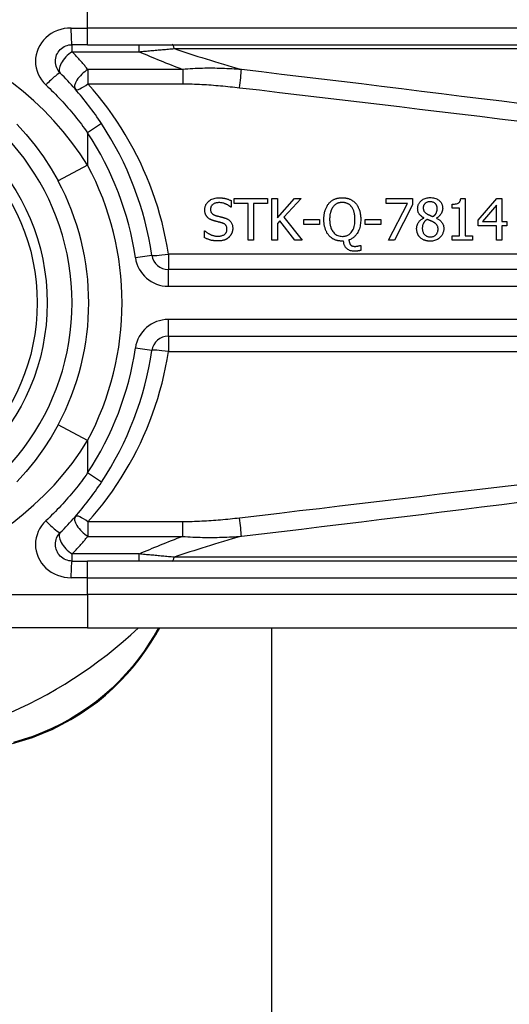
# Model space of a CAD drawing. Header units: inches. Extents: x 20 to 683, y 61 to 320.
# Tile 167 of 256: x 162.95 to 163.529, y 194.906 to 196.069. Entities that reach past the tile are written whole.
import ezdxf

# ---------------------------------------------------------------- set-up
doc = ezdxf.new("R2010")
doc.units = ezdxf.units.IN
doc.header["$MEASUREMENT"] = 0
doc.layers.add('Visible Edges(ANSI)', color=7, linetype='Continuous', lineweight=25)
doc.layers.add('Visible Tangent Edges(ANSI)', color=7, linetype='Continuous', lineweight=25)

msp = doc.modelspace()

# ---------------------------------------------------------------- linework, layer by layer
at = {"layer": 'Visible Edges(ANSI)'}
for p, q in [((163.0305, 196.0398), (163.0121, 196.0398)), ((163.0305, 196.0398), (163.6796, 196.0398)), ((163.2002, 195.8557), (163.2002, 195.8478)), ((163.2038, 195.858), (163.2433, 195.858)), ((163.2038, 195.8522), (163.2038, 195.858)), ((163.2203, 195.8522), (163.2038, 195.8522)), ((163.2203, 195.8088), (163.2203, 195.8522)), ((163.2433, 195.8522), (163.2268, 195.8522)), ((163.2268, 195.8522), (163.2268, 195.8088)), ((163.2433, 195.858), (163.2433, 195.8522)), ((163.2483, 195.8088), (163.2483, 195.858)), ((163.2483, 195.858), (163.2549, 195.858)), ((163.2549, 195.858), (163.2549, 195.8354)), ((163.2549, 195.8354), (163.2751, 195.858)), ((163.283, 195.858), (163.2626, 195.836)), ((163.2751, 195.858), (163.283, 195.858)), ((163.3834, 195.8522), (163.3834, 195.858)), ((163.3834, 195.858), (163.4147, 195.858)), ((163.4088, 195.8522), (163.3834, 195.8522)), ((163.3864, 195.8088), (163.4088, 195.8522)), ((163.4147, 195.8506), (163.3934, 195.8088)), ((163.4147, 195.858), (163.4147, 195.8506)), ((163.4615, 195.8468), (163.4615, 195.8513)), ((163.4717, 195.8581), (163.4768, 195.8581)), ((163.4768, 195.8581), (163.4768, 195.8138)), ((163.4923, 195.8326), (163.5143, 195.858)), ((163.514, 195.8502), (163.4975, 195.831)), ((163.514, 195.831), (163.514, 195.8502)), ((163.5143, 195.858), (163.5204, 195.858)), ((163.5204, 195.858), (163.5204, 195.831)), ((163.2002, 195.8478), (163.1998, 195.8478)), ((163.4704, 195.8468), (163.4615, 195.8468)), ((163.4704, 195.8138), (163.4704, 195.8468)), ((163.2577, 195.8317), (163.2549, 195.8284)), ((163.2549, 195.8284), (163.2549, 195.8088)), ((163.2757, 195.8088), (163.2577, 195.8317)), ((163.2626, 195.836), (163.2842, 195.8088)), ((163.2861, 195.8273), (163.2861, 195.8333)), ((163.2861, 195.8333), (163.3048, 195.8333)), ((163.3048, 195.8273), (163.2861, 195.8273)), ((163.3048, 195.8333), (163.3048, 195.8273)), ((163.3586, 195.8273), (163.3586, 195.8333)), ((163.3586, 195.8333), (163.3772, 195.8333)), ((163.3772, 195.8273), (163.3586, 195.8273)), ((163.3772, 195.8333), (163.3772, 195.8273)), ((163.4279, 195.835), (163.4279, 195.8352)), ((163.4429, 195.835), (163.4429, 195.8348)), ((163.4923, 195.8257), (163.4923, 195.8326)), ((163.514, 195.8257), (163.4923, 195.8257)), ((163.4975, 195.831), (163.514, 195.831)), ((163.514, 195.8088), (163.514, 195.8257)), ((163.5204, 195.831), (163.5262, 195.831)), ((163.5204, 195.8257), (163.5204, 195.8088)), ((163.5262, 195.8257), (163.5204, 195.8257)), ((163.5262, 195.831), (163.5262, 195.8257)), ((163.1687, 195.8199), (163.1692, 195.8199)), ((163.1687, 195.8117), (163.1687, 195.8199)), ((163.4615, 195.8138), (163.4704, 195.8138)), ((163.4615, 195.8088), (163.4615, 195.8138)), ((163.4768, 195.8138), (163.4855, 195.8138)), ((163.4855, 195.8138), (163.4855, 195.8088)), ((163.2268, 195.8088), (163.2203, 195.8088)), ((163.2549, 195.8088), (163.2483, 195.8088)), ((163.2842, 195.8088), (163.2757, 195.8088)), ((163.3332, 195.8077), (163.3316, 195.8077)), ((163.3527, 195.8027), (163.3536, 195.8027)), ((163.3536, 195.8027), (163.3536, 195.7967)), ((163.3934, 195.8088), (163.3864, 195.8088)), ((163.4855, 195.8088), (163.4615, 195.8088)), ((163.5204, 195.8088), (163.514, 195.8088)), ((163.778, 195.7741), (163.126, 195.7741)), ((163.126, 195.6954), (163.778, 195.6954)), ((163.0121, 195.4296), (163.0305, 195.4296)), ((163.6796, 195.4296), (163.0305, 195.4296)), ((163.0305, 195.3509), (162.7933, 195.3509)), ((163.0305, 195.3509), (163.6796, 195.3509)), ((163.1115, 195.3432), (163.1159, 195.3509)), ((163.2483, 181.7897), (163.2483, 195.3509))]:
    msp.add_line(p, q, dxfattribs=at)
at = {"layer": 'Visible Edges(ANSI)', "flags": 128}
for points in [[(162.9982, 196.0062), (162.9969, 196.0077), (162.9958, 196.0092), (162.9948, 196.0109), (162.994, 196.0126), (162.9933, 196.0144), (162.9928, 196.0163), (162.9925, 196.0182), (162.9924, 196.0201), (162.9925, 196.0221), (162.9928, 196.024), (162.9933, 196.0259), (162.9939, 196.0277), (162.9948, 196.0294), (162.9958, 196.0311), (162.9969, 196.0327), (162.9982, 196.0341), (162.9996, 196.0354), (163.0012, 196.0365), (163.0028, 196.0375), (163.0046, 196.0383), (163.0064, 196.039), (163.0083, 196.0395), (163.0102, 196.0398), (163.0121, 196.0398)], [(163.047, 195.9466), (163.0452, 195.9492), (163.0434, 195.9519), (163.0415, 195.9546), (163.0397, 195.9572), (163.0378, 195.9598), (163.0359, 195.9624), (163.034, 195.965), (163.032, 195.9676), (163.0301, 195.9701), (163.0281, 195.9727), (163.0261, 195.9752), (163.024, 195.9777), (163.022, 195.9802), (163.0199, 195.9826), (163.0178, 195.9851), (163.0157, 195.9875), (163.0136, 195.9899), (163.0114, 195.9923), (163.0093, 195.9947), (163.0071, 195.997), (163.0049, 195.9994), (163.0027, 196.0017), (163.0004, 196.004), (162.9982, 196.0062)], [(162.9468, 195.946), (162.9579, 195.9337), (162.9685, 195.9208), (162.9784, 195.9073), (162.9875, 195.8932), (162.9958, 195.8788)], [(163.169, 195.8448), (163.1691, 195.8456), (163.1691, 195.8464), (163.1692, 195.8472), (163.1694, 195.8479), (163.1696, 195.8487), (163.1699, 195.8495), (163.1702, 195.8502), (163.1705, 195.8509), (163.1709, 195.8516), (163.1714, 195.8523), (163.1719, 195.8529), (163.1724, 195.8535), (163.173, 195.8541), (163.1736, 195.8547), (163.1744, 195.8554), (163.1753, 195.856), (163.1764, 195.8567), (163.1775, 195.8573), (163.1788, 195.8578), (163.1801, 195.8582), (163.1815, 195.8585), (163.1828, 195.8587), (163.1842, 195.8588), (163.1856, 195.8589)], [(163.186, 195.8532), (163.1852, 195.8532), (163.1843, 195.8531), (163.1835, 195.853), (163.1826, 195.8528), (163.1818, 195.8526), (163.181, 195.8524), (163.1803, 195.852), (163.1796, 195.8517), (163.179, 195.8513), (163.1786, 195.851), (163.1782, 195.8506), (163.1778, 195.8503), (163.1775, 195.85), (163.1772, 195.8496), (163.177, 195.8493), (163.1767, 195.8489), (163.1765, 195.8485), (163.1763, 195.8481), (163.1762, 195.8477), (163.1761, 195.8472), (163.176, 195.8468), (163.1759, 195.8464), (163.1759, 195.8459), (163.1759, 195.8455)], [(163.1856, 195.8589), (163.1862, 195.8589), (163.1867, 195.8588), (163.1873, 195.8588), (163.1879, 195.8588), (163.1884, 195.8588), (163.189, 195.8587), (163.1896, 195.8587), (163.1901, 195.8586), (163.1907, 195.8585), (163.1913, 195.8584), (163.1918, 195.8584), (163.1924, 195.8583), (163.1929, 195.8581), (163.1935, 195.858), (163.1941, 195.8579), (163.1947, 195.8577), (163.1953, 195.8576), (163.1959, 195.8574), (163.1966, 195.8571), (163.1973, 195.8569), (163.198, 195.8566), (163.1988, 195.8563), (163.1995, 195.856), (163.2002, 195.8557)], [(163.1998, 195.8478), (163.1994, 195.8482), (163.199, 195.8485), (163.1986, 195.8488), (163.1983, 195.8491), (163.1979, 195.8494), (163.1974, 195.8496), (163.197, 195.8499), (163.1966, 195.8501), (163.1962, 195.8504), (163.1958, 195.8506), (163.1953, 195.8508), (163.1949, 195.8511), (163.1945, 195.8513), (163.194, 195.8515), (163.1935, 195.8517), (163.1929, 195.8519), (163.1923, 195.8522), (163.1915, 195.8524), (163.1907, 195.8526), (163.1898, 195.8528), (163.1888, 195.853), (163.1879, 195.8531), (163.187, 195.8532), (163.186, 195.8532)], [(163.3099, 195.8333), (163.3099, 195.8341), (163.3099, 195.8349), (163.31, 195.8357), (163.31, 195.8365), (163.3101, 195.8373), (163.3102, 195.8381), (163.3103, 195.8389), (163.3104, 195.8397), (163.3105, 195.8405), (163.3107, 195.8413), (163.3108, 195.8421), (163.311, 195.8429), (163.3113, 195.8437), (163.3115, 195.8444), (163.3118, 195.8452), (163.3121, 195.846), (163.3124, 195.8468), (163.3128, 195.8476), (163.3132, 195.8484), (163.3136, 195.8492), (163.3141, 195.85), (163.3146, 195.8508), (163.3152, 195.8515), (163.3158, 195.8523)], [(163.3158, 195.8523), (163.3163, 195.8529), (163.3168, 195.8534), (163.3173, 195.8539), (163.3179, 195.8544), (163.3185, 195.8548), (163.319, 195.8553), (163.3196, 195.8557), (163.3202, 195.8561), (163.3209, 195.8564), (163.3215, 195.8568), (163.3222, 195.8571), (163.3229, 195.8574), (163.3236, 195.8577), (163.3243, 195.8579), (163.325, 195.8581), (163.3257, 195.8583), (163.3264, 195.8585), (163.3272, 195.8586), (163.3279, 195.8588), (163.3287, 195.8589), (163.3294, 195.8589), (163.3301, 195.859), (163.3309, 195.859), (163.3316, 195.859)], [(163.3317, 195.8534), (163.3312, 195.8533), (163.3308, 195.8533), (163.3304, 195.8533), (163.3299, 195.8533), (163.3295, 195.8532), (163.329, 195.8532), (163.3286, 195.8531), (163.3282, 195.853), (163.3277, 195.8529), (163.3273, 195.8528), (163.3269, 195.8527), (163.3265, 195.8525), (163.3261, 195.8524), (163.3256, 195.8522), (163.3252, 195.852), (163.3247, 195.8517), (163.3242, 195.8514), (163.3237, 195.8511), (163.3232, 195.8507), (163.3226, 195.8503), (163.3221, 195.8498), (163.3216, 195.8493), (163.3212, 195.8488), (163.3208, 195.8482)], [(163.3316, 195.859), (163.3323, 195.859), (163.3329, 195.859), (163.3335, 195.8589), (163.3342, 195.8589), (163.3348, 195.8588), (163.3354, 195.8587), (163.336, 195.8586), (163.3367, 195.8585), (163.3373, 195.8584), (163.3379, 195.8582), (163.3385, 195.8581), (163.3391, 195.8579), (163.3397, 195.8577), (163.3403, 195.8574), (163.3409, 195.8572), (163.3416, 195.8568), (163.3423, 195.8565), (163.3431, 195.856), (163.3439, 195.8555), (163.3447, 195.855), (163.3454, 195.8544), (163.3462, 195.8537), (163.3469, 195.853), (163.3475, 195.8523)], [(163.3426, 195.8482), (163.3422, 195.8487), (163.3419, 195.849), (163.3416, 195.8494), (163.3412, 195.8498), (163.3408, 195.8501), (163.3404, 195.8505), (163.34, 195.8508), (163.3396, 195.8511), (163.3392, 195.8514), (163.3387, 195.8516), (163.3383, 195.8519), (163.3378, 195.8521), (163.3373, 195.8523), (163.3368, 195.8525), (163.3363, 195.8527), (163.3358, 195.8528), (163.3353, 195.853), (163.3348, 195.8531), (163.3343, 195.8532), (163.3338, 195.8532), (163.3332, 195.8533), (163.3327, 195.8533), (163.3322, 195.8533), (163.3317, 195.8534)], [(163.3475, 195.8523), (163.348, 195.8518), (163.3484, 195.8512), (163.3488, 195.8506), (163.3492, 195.85), (163.3496, 195.8494), (163.35, 195.8488), (163.3503, 195.8481), (163.3506, 195.8475), (163.3509, 195.8468), (163.3512, 195.8462), (163.3514, 195.8455), (163.3517, 195.8448), (163.3519, 195.8441), (163.3522, 195.8433), (163.3524, 195.8425), (163.3526, 195.8416), (163.3528, 195.8407), (163.3529, 195.8398), (163.3531, 195.8389), (163.3532, 195.8378), (163.3533, 195.8368), (163.3534, 195.8357), (163.3534, 195.8345), (163.3534, 195.8333)], [(163.4207, 195.8461), (163.4208, 195.8469), (163.4208, 195.8476), (163.4209, 195.8484), (163.4211, 195.8491), (163.4212, 195.8498), (163.4215, 195.8505), (163.4218, 195.8512), (163.4221, 195.8519), (163.4225, 195.8525), (163.4229, 195.8531), (163.4233, 195.8537), (163.4238, 195.8543), (163.4243, 195.8548), (163.4249, 195.8554), (163.4256, 195.856), (163.4264, 195.8566), (163.4274, 195.8571), (163.4284, 195.8577), (163.4295, 195.8581), (163.4307, 195.8585), (163.4319, 195.8588), (163.4331, 195.859), (163.4343, 195.8591), (163.4356, 195.8591)], [(163.4355, 195.8542), (163.4348, 195.8542), (163.434, 195.8541), (163.4333, 195.854), (163.4325, 195.8538), (163.4318, 195.8536), (163.4311, 195.8533), (163.4306, 195.8529), (163.4301, 195.8526), (163.4297, 195.8523), (163.4293, 195.852), (163.4291, 195.8517), (163.4288, 195.8514), (163.4286, 195.8511), (163.4283, 195.8507), (163.4281, 195.8504), (163.428, 195.85), (163.4278, 195.8497), (163.4277, 195.8493), (163.4276, 195.8489), (163.4275, 195.8485), (163.4274, 195.8481), (163.4274, 195.8477), (163.4274, 195.8473), (163.4274, 195.8469)], [(163.4439, 195.8465), (163.4439, 195.8469), (163.4439, 195.8473), (163.4438, 195.8477), (163.4438, 195.8481), (163.4437, 195.8484), (163.4436, 195.8488), (163.4435, 195.8492), (163.4433, 195.8496), (163.4432, 195.8499), (163.443, 195.8503), (163.4428, 195.8506), (163.4426, 195.8509), (163.4424, 195.8513), (163.4421, 195.8516), (163.4419, 195.8519), (163.4416, 195.8521), (163.4411, 195.8525), (163.4406, 195.8529), (163.4399, 195.8533), (163.4391, 195.8536), (163.4383, 195.8539), (163.4374, 195.8541), (163.4364, 195.8542), (163.4355, 195.8542)], [(163.4356, 195.8591), (163.4369, 195.8591), (163.4382, 195.8589), (163.4395, 195.8587), (163.4408, 195.8584), (163.4421, 195.858), (163.4433, 195.8575), (163.4443, 195.857), (163.4452, 195.8564), (163.446, 195.8559), (163.4466, 195.8553), (163.4471, 195.8548), (163.4476, 195.8543), (163.448, 195.8538), (163.4484, 195.8532), (163.4488, 195.8526), (163.4491, 195.852), (163.4494, 195.8514), (163.4497, 195.8507), (163.4499, 195.85), (163.4501, 195.8494), (163.4502, 195.8487), (163.4503, 195.848), (163.4503, 195.8473), (163.4504, 195.8466)], [(163.4615, 195.8513), (163.4629, 195.8513), (163.4642, 195.8514), (163.4655, 195.8516), (163.4668, 195.8518), (163.4679, 195.8522), (163.4687, 195.8526), (163.4693, 195.8529), (163.4696, 195.8532), (163.4698, 195.8534), (163.4701, 195.8537), (163.4703, 195.8539), (163.4705, 195.8542), (163.4707, 195.8545), (163.4708, 195.8548), (163.471, 195.8551), (163.4711, 195.8554), (163.4712, 195.8558), (163.4713, 195.8561), (163.4714, 195.8564), (163.4715, 195.8568), (163.4715, 195.8571), (163.4716, 195.8575), (163.4716, 195.8578), (163.4717, 195.8581)], [(163.1722, 195.8359), (163.172, 195.8361), (163.1718, 195.8363), (163.1717, 195.8366), (163.1715, 195.8368), (163.1713, 195.837), (163.1711, 195.8373), (163.171, 195.8375), (163.1708, 195.8378), (163.1707, 195.838), (163.1705, 195.8383), (163.1704, 195.8386), (163.1703, 195.8388), (163.1701, 195.8391), (163.17, 195.8394), (163.1699, 195.8397), (163.1698, 195.84), (163.1697, 195.8403), (163.1695, 195.8408), (163.1694, 195.8413), (163.1693, 195.8418), (163.1692, 195.8424), (163.1691, 195.8432), (163.1691, 195.8439), (163.169, 195.8448)], [(163.1759, 195.8455), (163.1759, 195.8449), (163.1759, 195.8443), (163.176, 195.8437), (163.1762, 195.8431), (163.1763, 195.8425), (163.1765, 195.842), (163.1768, 195.8415), (163.1771, 195.8411), (163.1773, 195.8407), (163.1776, 195.8404), (163.1779, 195.8401), (163.1782, 195.8398), (163.1785, 195.8396), (163.1788, 195.8394), (163.1791, 195.8392), (163.1794, 195.839), (163.1798, 195.8388), (163.1801, 195.8386), (163.1805, 195.8384), (163.1808, 195.8383), (163.1812, 195.8381), (163.1815, 195.838), (163.1819, 195.8379), (163.1823, 195.8378)], [(163.1823, 195.8378), (163.1827, 195.8377), (163.1832, 195.8376), (163.1836, 195.8374), (163.1841, 195.8373), (163.1845, 195.8372), (163.185, 195.8371), (163.1854, 195.837), (163.1859, 195.8369), (163.1863, 195.8368), (163.1867, 195.8367), (163.1871, 195.8366), (163.1876, 195.8365), (163.188, 195.8364), (163.1884, 195.8363), (163.1888, 195.8362), (163.1892, 195.8361), (163.1896, 195.836), (163.19, 195.8359), (163.1904, 195.8358), (163.1908, 195.8356), (163.1912, 195.8355), (163.1916, 195.8354), (163.192, 195.8353), (163.1924, 195.8352)], [(163.3208, 195.8482), (163.3205, 195.8478), (163.3202, 195.8474), (163.3199, 195.847), (163.3196, 195.8466), (163.3194, 195.8461), (163.3192, 195.8457), (163.3189, 195.8452), (163.3187, 195.8448), (163.3186, 195.8443), (163.3184, 195.8438), (163.3182, 195.8434), (163.318, 195.8429), (163.3179, 195.8424), (163.3177, 195.8418), (163.3176, 195.8412), (163.3174, 195.8405), (163.3173, 195.8398), (163.3171, 195.839), (163.317, 195.8382), (163.3169, 195.8373), (163.3168, 195.8364), (163.3168, 195.8355), (163.3167, 195.8344), (163.3167, 195.8333)], [(163.3466, 195.8333), (163.3466, 195.8339), (163.3466, 195.8344), (163.3466, 195.835), (163.3465, 195.8355), (163.3465, 195.8361), (163.3465, 195.8367), (163.3464, 195.8372), (163.3464, 195.8378), (163.3463, 195.8383), (163.3462, 195.8389), (163.3461, 195.8394), (163.346, 195.84), (163.3459, 195.8405), (163.3458, 195.841), (163.3457, 195.8416), (163.3455, 195.8421), (163.3453, 195.8427), (163.3451, 195.8434), (163.3448, 195.8441), (163.3445, 195.8449), (163.3441, 195.8457), (163.3437, 195.8466), (163.3432, 195.8474), (163.3426, 195.8482)], [(163.4279, 195.8352), (163.4275, 195.8355), (163.427, 195.8357), (163.4266, 195.836), (163.4262, 195.8363), (163.4258, 195.8366), (163.4254, 195.8369), (163.4251, 195.8372), (163.4247, 195.8375), (163.4243, 195.8378), (163.424, 195.8381), (163.4236, 195.8385), (163.4233, 195.8388), (163.423, 195.8392), (163.4227, 195.8396), (163.4224, 195.84), (163.4221, 195.8405), (163.4218, 195.841), (163.4215, 195.8417), (163.4213, 195.8423), (163.4211, 195.8431), (163.4209, 195.8438), (163.4208, 195.8446), (163.4208, 195.8454), (163.4207, 195.8461)], [(163.4274, 195.8469), (163.4274, 195.8466), (163.4274, 195.8464), (163.4274, 195.8461), (163.4274, 195.8458), (163.4274, 195.8456), (163.4275, 195.8453), (163.4275, 195.8451), (163.4276, 195.8448), (163.4277, 195.8446), (163.4277, 195.8443), (163.4278, 195.8441), (163.4279, 195.8438), (163.4281, 195.8436), (163.4282, 195.8432), (163.4284, 195.8429), (163.4287, 195.8425), (163.429, 195.8422), (163.4294, 195.8418), (163.4298, 195.8414), (163.4302, 195.841), (163.4306, 195.8406), (163.4311, 195.8403), (163.4316, 195.84), (163.4321, 195.8397)], [(163.4321, 195.8397), (163.4322, 195.8396), (163.4324, 195.8395), (163.4325, 195.8395), (163.4327, 195.8393), (163.433, 195.8392), (163.4332, 195.8391), (163.4334, 195.839), (163.4337, 195.8389), (163.434, 195.8387), (163.4343, 195.8386), (163.4346, 195.8384), (163.4349, 195.8383), (163.4352, 195.8382), (163.4355, 195.838), (163.4359, 195.8379), (163.4362, 195.8377), (163.4365, 195.8376), (163.4369, 195.8374), (163.4372, 195.8373), (163.4376, 195.8371), (163.4379, 195.837), (163.4383, 195.8369), (163.4386, 195.8368), (163.439, 195.8366)], [(163.439, 195.8366), (163.4392, 195.8368), (163.4395, 195.837), (163.4397, 195.8372), (163.4399, 195.8374), (163.4401, 195.8376), (163.4403, 195.8378), (163.4405, 195.838), (163.4407, 195.8382), (163.441, 195.8384), (163.4412, 195.8386), (163.4413, 195.8388), (163.4415, 195.839), (163.4417, 195.8392), (163.4419, 195.8395), (163.4421, 195.8397), (163.4422, 195.8399), (163.4424, 195.8402), (163.4426, 195.8406), (163.4429, 195.8412), (163.4432, 195.8419), (163.4435, 195.843), (163.4437, 195.8441), (163.4439, 195.8453), (163.4439, 195.8465)], [(163.4504, 195.8466), (163.4504, 195.8461), (163.4503, 195.8457), (163.4503, 195.8452), (163.4502, 195.8448), (163.4501, 195.8443), (163.45, 195.8439), (163.4499, 195.8435), (163.4498, 195.843), (163.4497, 195.8426), (163.4495, 195.8422), (163.4493, 195.8417), (163.4491, 195.8413), (163.4488, 195.8407), (163.4485, 195.8402), (163.4482, 195.8396), (163.4477, 195.839), (163.4473, 195.8384), (163.4467, 195.8378), (163.4462, 195.8372), (163.4456, 195.8367), (163.4449, 195.8362), (163.4443, 195.8358), (163.4436, 195.8353), (163.4429, 195.835)], [(163.1804, 195.8315), (163.1801, 195.8316), (163.1798, 195.8317), (163.1795, 195.8318), (163.1792, 195.8319), (163.1789, 195.832), (163.1787, 195.8321), (163.1784, 195.8321), (163.1781, 195.8323), (163.1778, 195.8324), (163.1775, 195.8325), (163.1772, 195.8326), (163.177, 195.8327), (163.1767, 195.8328), (163.1764, 195.8329), (163.1762, 195.8331), (163.1759, 195.8332), (163.1756, 195.8333), (163.1753, 195.8335), (163.1748, 195.8338), (163.1744, 195.8341), (163.1739, 195.8344), (163.1734, 195.8348), (163.1728, 195.8353), (163.1722, 195.8359)], [(163.1893, 195.8293), (163.1889, 195.8294), (163.1886, 195.8295), (163.1882, 195.8296), (163.1879, 195.8297), (163.1876, 195.8298), (163.1873, 195.8298), (163.187, 195.8299), (163.1868, 195.83), (163.1865, 195.83), (163.1862, 195.8301), (163.1859, 195.8302), (163.1856, 195.8302), (163.1853, 195.8303), (163.185, 195.8304), (163.1847, 195.8305), (163.1843, 195.8306), (163.1839, 195.8307), (163.1835, 195.8308), (163.1831, 195.8309), (163.1826, 195.831), (163.1821, 195.8311), (163.1816, 195.8312), (163.181, 195.8314), (163.1804, 195.8315)], [(163.1953, 195.8218), (163.1953, 195.8224), (163.1953, 195.823), (163.1952, 195.8236), (163.195, 195.8242), (163.1948, 195.8248), (163.1946, 195.8254), (163.1944, 195.8258), (163.1941, 195.8263), (163.1938, 195.8266), (163.1935, 195.8269), (163.1933, 195.8272), (163.193, 195.8274), (163.1928, 195.8276), (163.1925, 195.8278), (163.1922, 195.828), (163.1919, 195.8282), (163.1916, 195.8284), (163.1913, 195.8286), (163.1909, 195.8287), (163.1906, 195.8288), (163.1903, 195.829), (163.1899, 195.8291), (163.1896, 195.8292), (163.1893, 195.8293)], [(163.1924, 195.8352), (163.1929, 195.835), (163.1934, 195.8349), (163.1939, 195.8347), (163.1945, 195.8345), (163.195, 195.8342), (163.1955, 195.834), (163.196, 195.8337), (163.1964, 195.8335), (163.1969, 195.8332), (163.1974, 195.8329), (163.1978, 195.8325), (163.1983, 195.8321), (163.1987, 195.8317), (163.1992, 195.8312), (163.1997, 195.8306), (163.2002, 195.8299), (163.2007, 195.8291), (163.2011, 195.8283), (163.2014, 195.8274), (163.2017, 195.8265), (163.2019, 195.8256), (163.202, 195.8247), (163.2021, 195.8237), (163.2021, 195.8228)], [(163.3158, 195.8144), (163.3153, 195.815), (163.3148, 195.8156), (163.3144, 195.8163), (163.3139, 195.8169), (163.3135, 195.8176), (163.3132, 195.8182), (163.3128, 195.8189), (163.3125, 195.8196), (163.3122, 195.8203), (163.3119, 195.8211), (163.3116, 195.8218), (163.3114, 195.8225), (163.3112, 195.8233), (163.311, 195.8241), (163.3108, 195.8249), (163.3106, 195.8258), (163.3104, 195.8266), (163.3103, 195.8275), (163.3102, 195.8284), (163.3101, 195.8294), (163.31, 195.8303), (163.31, 195.8313), (163.3099, 195.8323), (163.3099, 195.8333)], [(163.3167, 195.8333), (163.3167, 195.8323), (163.3168, 195.8313), (163.3168, 195.8303), (163.3169, 195.8292), (163.3171, 195.8282), (163.3172, 195.8272), (163.3174, 195.8262), (163.3176, 195.8252), (163.3179, 195.8242), (163.3182, 195.8232), (163.3186, 195.8222), (163.3191, 195.8212), (163.3196, 195.8202), (163.3203, 195.8192), (163.3211, 195.8181), (163.322, 195.8171), (163.323, 195.8162), (163.324, 195.8155), (163.3252, 195.8148), (163.3264, 195.8142), (163.3277, 195.8138), (163.329, 195.8135), (163.3303, 195.8134), (163.3317, 195.8133)], [(163.3317, 195.8133), (163.3325, 195.8133), (163.3334, 195.8134), (163.3342, 195.8135), (163.335, 195.8137), (163.3358, 195.8139), (163.3366, 195.8141), (163.3374, 195.8144), (163.3381, 195.8148), (163.3389, 195.8152), (163.3396, 195.8156), (163.3402, 195.8161), (163.3409, 195.8167), (163.3415, 195.8173), (163.3422, 195.818), (163.3429, 195.8189), (163.3437, 195.8201), (163.3444, 195.8215), (163.3451, 195.8231), (163.3456, 195.8248), (163.346, 195.8264), (163.3463, 195.8281), (163.3465, 195.8299), (163.3466, 195.8316), (163.3466, 195.8333)], [(163.3534, 195.8333), (163.3534, 195.8317), (163.3533, 195.8301), (163.3532, 195.8285), (163.3529, 195.8269), (163.3526, 195.8253), (163.3523, 195.8238), (163.3518, 195.8222), (163.3513, 195.8207), (163.3506, 195.8193), (163.35, 195.818), (163.3493, 195.8169), (163.3486, 195.8159), (163.3479, 195.815), (163.3472, 195.8142), (163.3466, 195.8135), (163.3459, 195.8129), (163.3452, 195.8123), (163.3444, 195.8117), (163.3437, 195.8112), (163.3429, 195.8107), (163.342, 195.8102), (163.3412, 195.8098), (163.3403, 195.8094), (163.3395, 195.8091)], [(163.4195, 195.8224), (163.4195, 195.8229), (163.4196, 195.8234), (163.4196, 195.824), (163.4197, 195.8245), (163.4198, 195.825), (163.4199, 195.8255), (163.42, 195.826), (163.4202, 195.8265), (163.4204, 195.8271), (163.4205, 195.8276), (163.4208, 195.8281), (163.421, 195.8286), (163.4213, 195.8292), (163.4217, 195.8297), (163.4221, 195.8303), (163.4226, 195.8309), (163.4231, 195.8315), (163.4237, 195.8321), (163.4243, 195.8327), (163.425, 195.8333), (163.4257, 195.8338), (163.4264, 195.8342), (163.4271, 195.8347), (163.4279, 195.835)], [(163.4318, 195.8334), (163.4315, 195.8331), (163.4311, 195.8329), (163.4308, 195.8326), (163.4305, 195.8323), (163.4301, 195.8321), (163.4298, 195.8318), (163.4295, 195.8315), (163.4292, 195.8312), (163.429, 195.8308), (163.4287, 195.8305), (163.4284, 195.8302), (163.4282, 195.8298), (163.4279, 195.8294), (163.4277, 195.829), (163.4275, 195.8285), (163.4272, 195.828), (163.427, 195.8274), (163.4268, 195.8268), (163.4266, 195.8262), (163.4264, 195.8255), (163.4263, 195.8249), (163.4263, 195.8242), (163.4262, 195.8235), (163.4262, 195.8228)], [(163.439, 195.8303), (163.4389, 195.8304), (163.4387, 195.8305), (163.4386, 195.8306), (163.4384, 195.8306), (163.4382, 195.8307), (163.438, 195.8308), (163.4378, 195.8309), (163.4376, 195.831), (163.4374, 195.8311), (163.4372, 195.8312), (163.4369, 195.8313), (163.4367, 195.8314), (163.4364, 195.8315), (163.4361, 195.8316), (163.4358, 195.8318), (163.4354, 195.8319), (163.4351, 195.8321), (163.4347, 195.8322), (163.4343, 195.8324), (163.4338, 195.8326), (163.4334, 195.8327), (163.4329, 195.8329), (163.4324, 195.8331), (163.4318, 195.8334)], [(163.4448, 195.8218), (163.4448, 195.8224), (163.4448, 195.8229), (163.4447, 195.8234), (163.4446, 195.824), (163.4445, 195.8245), (163.4444, 195.825), (163.4442, 195.8255), (163.444, 195.826), (163.4438, 195.8264), (163.4436, 195.8267), (163.4433, 195.8271), (163.4431, 195.8274), (163.4428, 195.8276), (163.4425, 195.8279), (163.4422, 195.8282), (163.4419, 195.8284), (163.4416, 195.8287), (163.4413, 195.8289), (163.4409, 195.8292), (163.4405, 195.8294), (163.4402, 195.8296), (163.4398, 195.8299), (163.4394, 195.8301), (163.439, 195.8303)], [(163.4429, 195.8348), (163.4436, 195.8344), (163.4443, 195.8341), (163.4449, 195.8337), (163.4456, 195.8333), (163.4462, 195.8329), (163.4469, 195.8324), (163.4475, 195.8319), (163.448, 195.8314), (163.4486, 195.8309), (163.4491, 195.8303), (163.4495, 195.8298), (163.4499, 195.8292), (163.4502, 195.8287), (163.4505, 195.8281), (163.4507, 195.8276), (163.4509, 195.827), (163.4511, 195.8265), (163.4512, 195.8259), (163.4513, 195.8254), (163.4514, 195.8248), (163.4515, 195.8242), (163.4516, 195.8236), (163.4516, 195.8231), (163.4516, 195.8225)], [(163.1692, 195.8199), (163.1696, 195.8195), (163.1701, 195.8191), (163.1706, 195.8187), (163.1711, 195.8183), (163.1716, 195.8179), (163.1721, 195.8176), (163.1727, 195.8172), (163.1732, 195.8169), (163.1737, 195.8166), (163.1743, 195.8163), (163.1749, 195.816), (163.1754, 195.8157), (163.176, 195.8154), (163.1766, 195.8152), (163.1772, 195.8149), (163.1779, 195.8147), (163.1786, 195.8145), (163.1793, 195.8143), (163.1801, 195.8141), (163.1809, 195.8139), (163.1817, 195.8137), (163.1826, 195.8136), (163.1835, 195.8136), (163.1844, 195.8136)], [(163.1844, 195.8136), (163.1853, 195.8136), (163.1862, 195.8136), (163.1871, 195.8137), (163.188, 195.8138), (163.1888, 195.814), (163.1897, 195.8143), (163.1905, 195.8146), (163.1912, 195.8149), (163.1918, 195.8153), (163.1923, 195.8156), (163.1927, 195.816), (163.1931, 195.8163), (163.1935, 195.8167), (163.1938, 195.8171), (163.1941, 195.8175), (163.1944, 195.8179), (163.1946, 195.8183), (163.1948, 195.8188), (163.195, 195.8193), (163.1951, 195.8198), (163.1952, 195.8203), (163.1953, 195.8208), (163.1953, 195.8213), (163.1953, 195.8218)], [(163.2021, 195.8228), (163.2021, 195.8223), (163.2021, 195.8218), (163.2021, 195.8213), (163.202, 195.8209), (163.2019, 195.8204), (163.2019, 195.8199), (163.2017, 195.8194), (163.2016, 195.819), (163.2015, 195.8185), (163.2013, 195.818), (163.2012, 195.8176), (163.201, 195.8171), (163.2008, 195.8167), (163.2006, 195.8162), (163.2003, 195.8158), (163.2001, 195.8154), (163.1999, 195.815), (163.1996, 195.8146), (163.1993, 195.8142), (163.199, 195.8138), (163.1987, 195.8134), (163.1984, 195.813), (163.198, 195.8127), (163.1977, 195.8124)], [(163.3316, 195.8077), (163.3309, 195.8077), (163.3302, 195.8078), (163.3294, 195.8078), (163.3287, 195.8079), (163.3279, 195.808), (163.3272, 195.8081), (163.3265, 195.8082), (163.3258, 195.8084), (163.3251, 195.8086), (163.3244, 195.8088), (163.3237, 195.809), (163.323, 195.8093), (163.3223, 195.8096), (163.3216, 195.8099), (163.3209, 195.8102), (163.3203, 195.8106), (163.3197, 195.811), (163.3191, 195.8114), (163.3185, 195.8119), (163.3179, 195.8123), (163.3173, 195.8128), (163.3168, 195.8133), (163.3163, 195.8139), (163.3158, 195.8144)], [(163.4238, 195.8119), (163.4235, 195.8122), (163.4232, 195.8125), (163.4229, 195.8128), (163.4226, 195.8131), (163.4224, 195.8134), (163.4222, 195.8137), (163.4219, 195.8141), (163.4217, 195.8144), (163.4215, 195.8148), (163.4213, 195.8151), (163.4211, 195.8155), (163.4209, 195.8159), (163.4208, 195.8162), (163.4206, 195.8167), (163.4204, 195.8171), (163.4203, 195.8176), (163.4201, 195.8181), (163.42, 195.8187), (163.4198, 195.8193), (163.4197, 195.8199), (163.4196, 195.8205), (163.4196, 195.8211), (163.4195, 195.8217), (163.4195, 195.8224)], [(163.4262, 195.8228), (163.4262, 195.8221), (163.4263, 195.8213), (163.4264, 195.8205), (163.4266, 195.8197), (163.4268, 195.819), (163.4271, 195.8182), (163.4274, 195.8176), (163.4278, 195.8169), (163.4282, 195.8164), (163.4286, 195.8158), (163.429, 195.8154), (163.4294, 195.815), (163.4298, 195.8146), (163.4303, 195.8142), (163.4307, 195.8139), (163.4312, 195.8136), (163.4317, 195.8134), (163.4323, 195.8131), (163.4328, 195.813), (163.4334, 195.8128), (163.4339, 195.8127), (163.4345, 195.8126), (163.4351, 195.8126), (163.4356, 195.8126)], [(163.4516, 195.8225), (163.4516, 195.8216), (163.4515, 195.8208), (163.4514, 195.8199), (163.4512, 195.8191), (163.451, 195.8182), (163.4507, 195.8174), (163.4504, 195.8166), (163.4501, 195.8158), (163.4496, 195.8151), (163.4492, 195.8144), (163.4487, 195.8137), (163.4481, 195.813), (163.4475, 195.8124), (163.4468, 195.8118), (163.4461, 195.8111), (163.4452, 195.8105), (163.4442, 195.8098), (163.4431, 195.8093), (163.4419, 195.8087), (163.4407, 195.8083), (163.4394, 195.808), (163.4382, 195.8078), (163.4369, 195.8077), (163.4356, 195.8076)], [(163.4356, 195.8126), (163.4364, 195.8126), (163.4372, 195.8126), (163.438, 195.8128), (163.4387, 195.813), (163.4395, 195.8132), (163.4402, 195.8135), (163.4408, 195.8139), (163.4413, 195.8142), (163.4418, 195.8146), (163.4423, 195.815), (163.4426, 195.8154), (163.443, 195.8158), (163.4433, 195.8162), (163.4436, 195.8167), (163.4438, 195.8171), (163.444, 195.8176), (163.4442, 195.8181), (163.4444, 195.8186), (163.4445, 195.8192), (163.4446, 195.8197), (163.4447, 195.8202), (163.4448, 195.8208), (163.4448, 195.8213), (163.4448, 195.8218)], [(163.1848, 195.8079), (163.1841, 195.8079), (163.1834, 195.8079), (163.1827, 195.8079), (163.182, 195.808), (163.1813, 195.808), (163.1806, 195.8081), (163.1799, 195.8082), (163.1792, 195.8083), (163.1785, 195.8084), (163.1778, 195.8085), (163.1771, 195.8086), (163.1764, 195.8088), (163.1758, 195.809), (163.1751, 195.8092), (163.1745, 195.8094), (163.1738, 195.8096), (163.1731, 195.8099), (163.1725, 195.8101), (163.1719, 195.8103), (163.1712, 195.8106), (163.1706, 195.8109), (163.1699, 195.8111), (163.1693, 195.8114), (163.1687, 195.8117)], [(163.1977, 195.8124), (163.1974, 195.8121), (163.1971, 195.8118), (163.1968, 195.8116), (163.1965, 195.8113), (163.1961, 195.8111), (163.1958, 195.8109), (163.1955, 195.8106), (163.1951, 195.8104), (163.1948, 195.8102), (163.1945, 195.81), (163.1941, 195.8098), (163.1938, 195.8097), (163.1934, 195.8095), (163.193, 195.8093), (163.1927, 195.8092), (163.1923, 195.809), (163.1918, 195.8089), (163.1913, 195.8087), (163.1906, 195.8085), (163.1897, 195.8083), (163.1888, 195.8081), (163.1876, 195.808), (163.1863, 195.8079), (163.1848, 195.8079)], [(163.3459, 195.7958), (163.3448, 195.7958), (163.3436, 195.796), (163.3424, 195.7962), (163.3413, 195.7964), (163.3402, 195.7968), (163.3392, 195.7973), (163.3383, 195.7978), (163.3376, 195.7983), (163.337, 195.7988), (163.3365, 195.7993), (163.336, 195.7998), (163.3356, 195.8003), (163.3352, 195.8008), (163.3349, 195.8014), (163.3346, 195.802), (163.3343, 195.8026), (163.334, 195.8032), (163.3338, 195.8038), (163.3336, 195.8045), (163.3335, 195.8051), (163.3334, 195.8057), (163.3333, 195.8064), (163.3332, 195.8071), (163.3332, 195.8077)], [(163.3395, 195.8091), (163.3395, 195.8089), (163.3395, 195.8087), (163.3395, 195.8085), (163.3395, 195.8083), (163.3396, 195.8081), (163.3396, 195.8079), (163.3396, 195.8077), (163.3397, 195.8075), (163.3397, 195.8073), (163.3398, 195.8071), (163.3398, 195.8069), (163.3399, 195.8067), (163.3399, 195.8065), (163.34, 195.8063), (163.34, 195.8061), (163.3401, 195.8059), (163.3401, 195.8057), (163.3402, 195.8054), (163.3404, 195.8051), (163.3405, 195.8048), (163.3407, 195.8044), (163.3409, 195.8041), (163.3411, 195.8038), (163.3413, 195.8035)], [(163.3413, 195.8035), (163.3415, 195.8033), (163.3416, 195.8032), (163.3418, 195.803), (163.342, 195.8029), (163.3422, 195.8027), (163.3423, 195.8026), (163.3425, 195.8025), (163.3427, 195.8023), (163.3429, 195.8022), (163.3431, 195.8021), (163.3434, 195.802), (163.3436, 195.802), (163.3438, 195.8019), (163.3441, 195.8018), (163.3443, 195.8017), (163.3446, 195.8017), (163.3449, 195.8016), (163.3452, 195.8016), (163.3455, 195.8016), (163.3458, 195.8015), (163.3461, 195.8015), (163.3464, 195.8015), (163.3467, 195.8015), (163.347, 195.8015)], [(163.347, 195.8015), (163.3472, 195.8015), (163.3473, 195.8015), (163.3475, 195.8015), (163.3477, 195.8015), (163.3478, 195.8015), (163.348, 195.8016), (163.3482, 195.8016), (163.3484, 195.8016), (163.3485, 195.8016), (163.3487, 195.8017), (163.3489, 195.8017), (163.3491, 195.8017), (163.3492, 195.8017), (163.3494, 195.8018), (163.3496, 195.8018), (163.3497, 195.8018), (163.3499, 195.8019), (163.3501, 195.8019), (163.3503, 195.802), (163.3507, 195.8021), (163.3511, 195.8022), (163.3517, 195.8023), (163.3522, 195.8025), (163.3527, 195.8027)], [(163.4356, 195.8076), (163.4351, 195.8077), (163.4347, 195.8077), (163.4343, 195.8077), (163.4338, 195.8077), (163.4334, 195.8078), (163.4329, 195.8078), (163.4325, 195.8079), (163.4321, 195.8079), (163.4316, 195.808), (163.4312, 195.8081), (163.4308, 195.8082), (163.4304, 195.8083), (163.4299, 195.8084), (163.4295, 195.8085), (163.4291, 195.8087), (163.4287, 195.8088), (163.4282, 195.809), (163.4276, 195.8093), (163.427, 195.8096), (163.4263, 195.8099), (163.4256, 195.8104), (163.425, 195.8108), (163.4244, 195.8113), (163.4238, 195.8119)], [(163.3536, 195.7967), (163.3532, 195.7966), (163.3528, 195.7965), (163.3524, 195.7965), (163.352, 195.7964), (163.3516, 195.7963), (163.3513, 195.7963), (163.3509, 195.7962), (163.3506, 195.7961), (163.3503, 195.7961), (163.35, 195.7961), (163.3497, 195.796), (163.3494, 195.796), (163.3491, 195.796), (163.3488, 195.7959), (163.3485, 195.7959), (163.3482, 195.7959), (163.3479, 195.7959), (163.3477, 195.7959), (163.3474, 195.7958), (163.3471, 195.7958), (163.3468, 195.7958), (163.3465, 195.7958), (163.3462, 195.7958), (163.3459, 195.7958)], [(162.9958, 195.5907), (162.9875, 195.5762), (162.9784, 195.5621), (162.9686, 195.5486), (162.958, 195.5356), (162.9469, 195.5233)], [(162.9982, 195.4632), (163.0004, 195.4655), (163.0027, 195.4678), (163.0049, 195.4701), (163.0071, 195.4724), (163.0093, 195.4748), (163.0114, 195.4771), (163.0136, 195.4795), (163.0157, 195.4819), (163.0178, 195.4844), (163.0199, 195.4868), (163.022, 195.4893), (163.024, 195.4918), (163.0261, 195.4943), (163.0281, 195.4968), (163.0301, 195.4993), (163.032, 195.5019), (163.034, 195.5045), (163.0359, 195.5071), (163.0378, 195.5097), (163.0397, 195.5123), (163.0415, 195.5149), (163.0434, 195.5176), (163.0452, 195.5202), (163.047, 195.5229)], [(163.0121, 195.4296), (163.0102, 195.4297), (163.0083, 195.43), (163.0064, 195.4305), (163.0046, 195.4311), (163.0029, 195.4319), (163.0012, 195.4329), (162.9997, 195.4341), (162.9982, 195.4353), (162.9969, 195.4368), (162.9958, 195.4383), (162.9948, 195.44), (162.994, 195.4417), (162.9933, 195.4436), (162.9928, 195.4454), (162.9925, 195.4473), (162.9924, 195.4493), (162.9925, 195.4512), (162.9928, 195.4531), (162.9933, 195.455), (162.9939, 195.4568), (162.9947, 195.4586), (162.9957, 195.4602), (162.9969, 195.4618), (162.9982, 195.4632)], [(162.9419, 195.214), (162.9536, 195.2174), (162.9654, 195.2212), (162.977, 195.2257), (162.9885, 195.2307), (162.9998, 195.2363), (163.0108, 195.2424), (163.0216, 195.2489), (163.032, 195.256), (163.0421, 195.2634), (163.0517, 195.2713), (163.0609, 195.2795), (163.0696, 195.288), (163.0778, 195.2968), (163.0855, 195.3058), (163.0928, 195.315), (163.0995, 195.3243), (163.1057, 195.3337), (163.1115, 195.3432)]]:
    msp.add_lwpolyline(points, dxfattribs=at)
at = {"layer": 'Visible Edges(ANSI)'}
msp.add_circle((162.7268, 195.7347), 0.2559, dxfattribs=at)
for centre, radius, start, end in [((162.7268, 195.7347), 0.3839, 8.4133, 33.4963), ((162.7268, 195.7347), 0.3051, 331.8328, 28.1672), ((163.126, 195.7938), 0.0197, 188.4133, 270), ((163.126, 195.6757), 0.0197, 90, 171.5867), ((162.7268, 195.7347), 0.3839, 326.5037, 351.5867), ((162.7268, 195.7356), 0.5295, 271.3331, 313.4046)]:
    msp.add_arc(centre, radius, start, end, dxfattribs=at)
at = {"layer": 'Visible Tangent Edges(ANSI)'}
for p, q in [((163.0305, 196.0595), (163.0305, 196.0792)), ((163.0109, 196.0595), (163.0305, 196.0595)), ((163.0305, 196.0398), (163.0305, 196.0595)), ((163.6796, 196.0595), (163.0305, 196.0595)), ((163.0121, 196.0315), (163.0121, 196.0398)), ((163.0915, 196.0315), (163.0915, 196.0398)), ((163.1328, 196.0353), (163.6819, 196.0353)), ((163.0121, 196.0315), (163.0915, 196.0315)), ((163.1431, 196.0106), (163.0309, 196.0106)), ((163.0309, 196.0106), (163.0309, 195.9935)), ((163.1431, 196.0106), (163.1431, 195.9935)), ((163.0309, 195.9935), (163.1431, 195.9935)), ((163.047, 195.9466), (163.0305, 195.9357)), ((163.0305, 195.9357), (163.0305, 195.8973)), ((163.0305, 195.8973), (162.9958, 195.8788)), ((163.1066, 195.7909), (163.0871, 195.788)), ((163.778, 195.7924), (163.126, 195.7924)), ((163.126, 195.7924), (163.126, 195.7741)), ((163.126, 195.7544), (163.126, 195.7741)), ((163.126, 195.7544), (163.778, 195.7544)), ((163.126, 195.6954), (163.126, 195.7151)), ((163.778, 195.7151), (163.126, 195.7151)), ((163.126, 195.6954), (163.126, 195.6771)), ((163.1066, 195.6786), (163.0871, 195.6814)), ((163.126, 195.6771), (163.778, 195.6771)), ((163.0305, 195.5721), (162.9958, 195.5907)), ((163.0305, 195.5721), (163.0305, 195.5337)), ((163.047, 195.5229), (163.0305, 195.5337)), ((163.1431, 195.4759), (163.0309, 195.4759)), ((163.0309, 195.4759), (163.0309, 195.4588)), ((163.1431, 195.4588), (163.1431, 195.4759)), ((163.0309, 195.4588), (163.1431, 195.4588)), ((163.0121, 195.4296), (163.0121, 195.438)), ((163.0915, 195.438), (163.0121, 195.438)), ((163.0305, 195.4099), (163.0305, 195.4296)), ((163.0915, 195.4296), (163.0915, 195.438)), ((163.6819, 195.4342), (163.1328, 195.4342)), ((163.0305, 195.4099), (163.0109, 195.4099)), ((163.0305, 195.4099), (163.6796, 195.4099)), ((163.0305, 195.3902), (163.0305, 195.4099)), ((162.7594, 195.3902), (163.0305, 195.3902)), ((163.6796, 195.3902), (163.0305, 195.3902)), ((163.0305, 195.3902), (163.0305, 195.3509)), ((163.1144, 195.3509), (163.1091, 195.3417))]:
    msp.add_line(p, q, dxfattribs=at)
at = {"layer": 'Visible Tangent Edges(ANSI)', "flags": 128}
for points in [[(163.0109, 196.0595), (163.0068, 196.0593), (163.0027, 196.0588), (162.9987, 196.0578), (162.9948, 196.0565), (162.9911, 196.0549), (162.9875, 196.0529), (162.9842, 196.0506), (162.9812, 196.048), (162.9784, 196.0452), (162.976, 196.0421), (162.9739, 196.0387), (162.9721, 196.0352), (162.9707, 196.0316), (162.9697, 196.0278), (162.9691, 196.024), (162.9689, 196.0201), (162.9691, 196.0163), (162.9697, 196.0124), (162.9708, 196.0087), (162.9722, 196.0051), (162.9739, 196.0016), (162.976, 195.9983), (162.9784, 195.9952), (162.9812, 195.9923)], [(163.0915, 196.0315), (163.0932, 196.0317), (163.0949, 196.0318), (163.0967, 196.032), (163.0984, 196.0322), (163.1001, 196.0323), (163.1019, 196.0325), (163.1036, 196.0326), (163.1053, 196.0328), (163.107, 196.0329), (163.1088, 196.0331), (163.1105, 196.0333), (163.1122, 196.0334), (163.1139, 196.0336), (163.1157, 196.0337), (163.1174, 196.0339), (163.1191, 196.034), (163.1208, 196.0342), (163.1225, 196.0343), (163.1243, 196.0345), (163.126, 196.0347), (163.1277, 196.0348), (163.1294, 196.035), (163.1311, 196.0351), (163.1328, 196.0353)], [(163.0309, 196.0106), (163.0301, 196.0115), (163.0294, 196.0124), (163.0286, 196.0133), (163.0278, 196.0142), (163.0271, 196.0151), (163.0263, 196.016), (163.0255, 196.0169), (163.0247, 196.0178), (163.024, 196.0186), (163.0232, 196.0195), (163.0224, 196.0204), (163.0216, 196.0213), (163.0209, 196.0221), (163.0201, 196.023), (163.0193, 196.0239), (163.0185, 196.0247), (163.0177, 196.0256), (163.0169, 196.0264), (163.0161, 196.0273), (163.0153, 196.0281), (163.0145, 196.029), (163.0137, 196.0298), (163.0129, 196.0307), (163.0121, 196.0315)], [(163.2124, 196.0105), (163.2095, 196.0107), (163.2067, 196.0109), (163.2038, 196.0111), (163.201, 196.0112), (163.1981, 196.0114), (163.1952, 196.0115), (163.1924, 196.0116), (163.1895, 196.0117), (163.1866, 196.0118), (163.1838, 196.0118), (163.1809, 196.0119), (163.178, 196.0119), (163.1751, 196.0119), (163.1722, 196.0119), (163.1693, 196.0119), (163.1664, 196.0118), (163.1635, 196.0118), (163.1606, 196.0117), (163.1577, 196.0116), (163.1548, 196.0114), (163.1519, 196.0113), (163.1489, 196.0111), (163.146, 196.0109), (163.1431, 196.0106)], [(163.5437, 195.97), (163.5201, 195.973), (163.4964, 195.9759), (163.4727, 195.9788), (163.4491, 195.9818), (163.4254, 195.9847), (163.4017, 195.9876), (163.3781, 195.9905), (163.3544, 195.9934), (163.3307, 195.9962), (163.3071, 195.9991), (163.2834, 196.002), (163.2597, 196.0048), (163.2361, 196.0077), (163.2124, 196.0105)], [(163.0305, 195.8973), (163.0217, 195.911), (163.012, 195.9244), (163.0017, 195.9374), (162.9907, 195.9499), (162.9791, 195.9619), (162.967, 195.9735), (162.9544, 195.9845), (162.9413, 195.9949)], [(162.9812, 195.9923), (162.9835, 195.9902), (162.9857, 195.988), (162.988, 195.9858), (162.9902, 195.9836), (162.9924, 195.9814), (162.9946, 195.9791), (162.9968, 195.9768), (162.9989, 195.9745), (163.0011, 195.9722), (163.0032, 195.9699), (163.0053, 195.9676), (163.0073, 195.9652), (163.0094, 195.9628), (163.0114, 195.9605), (163.0134, 195.958), (163.0154, 195.9556), (163.0174, 195.9532), (163.0193, 195.9507), (163.0213, 195.9483), (163.0232, 195.9458), (163.025, 195.9433), (163.0269, 195.9408), (163.0287, 195.9382), (163.0305, 195.9357)], [(163.126, 195.7924), (163.1245, 195.8018), (163.1227, 195.8111), (163.1207, 195.8204), (163.1185, 195.8296), (163.116, 195.8388), (163.1134, 195.8479), (163.1105, 195.8569), (163.1074, 195.8658), (163.1041, 195.8747), (163.1005, 195.8834), (163.0968, 195.8921), (163.0929, 195.9006), (163.0887, 195.909), (163.0844, 195.9173), (163.0798, 195.9255), (163.0751, 195.9336), (163.0702, 195.9416), (163.0651, 195.9494), (163.0598, 195.9571), (163.0544, 195.9647), (163.0488, 195.9721), (163.043, 195.9794), (163.037, 195.9865), (163.0309, 195.9935)], [(163.1431, 195.9935), (163.1459, 195.9935), (163.1487, 195.9935), (163.1515, 195.9934), (163.1543, 195.9934), (163.1571, 195.9933), (163.1599, 195.9932), (163.1627, 195.993), (163.1655, 195.9929), (163.1683, 195.9928), (163.1711, 195.9926), (163.1739, 195.9924), (163.1766, 195.9922), (163.1794, 195.992), (163.1822, 195.9918), (163.185, 195.9916), (163.1878, 195.9913), (163.1906, 195.9911), (163.1934, 195.9908), (163.1962, 195.9905), (163.1989, 195.9902), (163.2017, 195.9899), (163.2045, 195.9896), (163.2073, 195.9893), (163.2101, 195.989)], [(163.2101, 195.989), (163.2337, 195.9863), (163.2574, 195.9835), (163.2811, 195.9807), (163.3047, 195.9779), (163.3284, 195.9751), (163.3521, 195.9723), (163.3757, 195.9695), (163.3994, 195.9667), (163.4231, 195.9638), (163.4467, 195.961), (163.4704, 195.9582), (163.4941, 195.9553), (163.5177, 195.9524), (163.5414, 195.9496)], [(163.0309, 195.4759), (163.037, 195.4829), (163.043, 195.4901), (163.0488, 195.4974), (163.0544, 195.5048), (163.0598, 195.5124), (163.0651, 195.5201), (163.0702, 195.5279), (163.0751, 195.5358), (163.0798, 195.5439), (163.0844, 195.5521), (163.0887, 195.5604), (163.0929, 195.5689), (163.0968, 195.5774), (163.1005, 195.586), (163.1041, 195.5948), (163.1074, 195.6036), (163.1105, 195.6126), (163.1134, 195.6216), (163.116, 195.6307), (163.1185, 195.6398), (163.1207, 195.6491), (163.1227, 195.6583), (163.1245, 195.6677), (163.126, 195.6771)], [(162.9414, 195.4745), (162.9545, 195.4849), (162.9671, 195.4959), (162.9793, 195.5074), (162.9908, 195.5195), (163.0018, 195.532), (163.0121, 195.545), (163.0217, 195.5584), (163.0305, 195.5721)], [(163.0305, 195.5337), (163.0287, 195.5312), (163.0269, 195.5287), (163.025, 195.5262), (163.0232, 195.5237), (163.0213, 195.5212), (163.0193, 195.5187), (163.0174, 195.5163), (163.0154, 195.5138), (163.0134, 195.5114), (163.0114, 195.509), (163.0094, 195.5066), (163.0073, 195.5042), (163.0053, 195.5019), (163.0032, 195.4995), (163.0011, 195.4972), (162.9989, 195.4949), (162.9968, 195.4926), (162.9946, 195.4904), (162.9924, 195.4881), (162.9902, 195.4859), (162.988, 195.4837), (162.9857, 195.4815), (162.9835, 195.4793), (162.9812, 195.4771)], [(163.5414, 195.5199), (163.5177, 195.517), (163.4941, 195.5142), (163.4704, 195.5113), (163.4467, 195.5085), (163.4231, 195.5056), (163.3994, 195.5028), (163.3757, 195.5), (163.3521, 195.4972), (163.3284, 195.4943), (163.3047, 195.4915), (163.2811, 195.4888), (163.2574, 195.486), (163.2337, 195.4832), (163.2101, 195.4804)], [(163.2124, 195.4589), (163.2361, 195.4618), (163.2597, 195.4646), (163.2834, 195.4675), (163.3071, 195.4703), (163.3307, 195.4732), (163.3544, 195.4761), (163.3781, 195.479), (163.4017, 195.4819), (163.4254, 195.4848), (163.4491, 195.4877), (163.4727, 195.4906), (163.4964, 195.4936), (163.5201, 195.4965), (163.5437, 195.4995)], [(162.9812, 195.4771), (162.9784, 195.4743), (162.976, 195.4712), (162.9738, 195.4679), (162.9721, 195.4644), (162.9707, 195.4607), (162.9697, 195.4569), (162.9691, 195.4531), (162.9689, 195.4493), (162.9691, 195.4454), (162.9697, 195.4416), (162.9708, 195.4378), (162.9722, 195.4342), (162.9739, 195.4307), (162.976, 195.4273), (162.9785, 195.4242), (162.9813, 195.4214), (162.9843, 195.4188), (162.9876, 195.4166), (162.9912, 195.4146), (162.9949, 195.413), (162.9987, 195.4117), (163.0027, 195.4107), (163.0068, 195.4101), (163.0109, 195.4099)], [(163.2101, 195.4804), (163.2073, 195.4801), (163.2045, 195.4798), (163.2017, 195.4795), (163.1989, 195.4792), (163.1962, 195.4789), (163.1934, 195.4787), (163.1906, 195.4784), (163.1878, 195.4781), (163.185, 195.4779), (163.1822, 195.4777), (163.1794, 195.4775), (163.1766, 195.4772), (163.1739, 195.4771), (163.1711, 195.4769), (163.1683, 195.4767), (163.1655, 195.4766), (163.1627, 195.4764), (163.1599, 195.4763), (163.1571, 195.4762), (163.1543, 195.4761), (163.1515, 195.476), (163.1487, 195.476), (163.1459, 195.4759), (163.1431, 195.4759)], [(163.0121, 195.438), (163.0129, 195.4388), (163.0137, 195.4396), (163.0145, 195.4405), (163.0153, 195.4413), (163.0161, 195.4422), (163.0169, 195.443), (163.0177, 195.4439), (163.0185, 195.4447), (163.0193, 195.4456), (163.0201, 195.4465), (163.0209, 195.4473), (163.0216, 195.4482), (163.0224, 195.4491), (163.0232, 195.45), (163.024, 195.4508), (163.0248, 195.4517), (163.0255, 195.4526), (163.0263, 195.4535), (163.0271, 195.4544), (163.0278, 195.4553), (163.0286, 195.4561), (163.0294, 195.457), (163.0301, 195.4579), (163.0309, 195.4588)], [(163.1431, 195.4588), (163.146, 195.4586), (163.1489, 195.4584), (163.1519, 195.4582), (163.1548, 195.458), (163.1577, 195.4579), (163.1606, 195.4578), (163.1635, 195.4577), (163.1664, 195.4576), (163.1693, 195.4576), (163.1722, 195.4576), (163.1751, 195.4575), (163.178, 195.4576), (163.1809, 195.4576), (163.1838, 195.4576), (163.1866, 195.4577), (163.1895, 195.4578), (163.1924, 195.4579), (163.1952, 195.458), (163.1981, 195.4581), (163.201, 195.4582), (163.2038, 195.4584), (163.2067, 195.4586), (163.2095, 195.4587), (163.2124, 195.4589)], [(163.1328, 195.4342), (163.1311, 195.4344), (163.1294, 195.4345), (163.1277, 195.4347), (163.126, 195.4348), (163.1243, 195.435), (163.1225, 195.4351), (163.1208, 195.4353), (163.1191, 195.4354), (163.1174, 195.4356), (163.1157, 195.4357), (163.1139, 195.4359), (163.1122, 195.436), (163.1105, 195.4362), (163.1088, 195.4364), (163.107, 195.4365), (163.1053, 195.4367), (163.1036, 195.4368), (163.1019, 195.437), (163.1001, 195.4371), (163.0984, 195.4373), (163.0967, 195.4375), (163.0949, 195.4376), (163.0932, 195.4378), (163.0915, 195.438)], [(163.1091, 195.3417), (163.1034, 195.3325), (163.0973, 195.3233), (163.0907, 195.3142), (163.0835, 195.3052), (163.0759, 195.2964), (163.0679, 195.2878), (163.0594, 195.2795), (163.0504, 195.2715), (163.0409, 195.2638), (163.0311, 195.2565), (163.0209, 195.2497), (163.0103, 195.2432), (162.9995, 195.2373), (162.9884, 195.2318), (162.9772, 195.2269), (162.9658, 195.2225), (162.9543, 195.2187), (162.9428, 195.2154)]]:
    msp.add_lwpolyline(points, dxfattribs=at)
at = {"layer": 'Visible Tangent Edges(ANSI)'}
msp.add_circle((162.7268, 195.7347), 0.2441, dxfattribs=at)
for centre, radius, start, end in [((162.7268, 195.7347), 0.2854, 212.8812, 147.1188), ((162.7268, 195.7347), 0.3642, 8.4133, 33.4963), ((162.7268, 195.7347), 0.3445, 331.8328, 28.1672), ((163.126, 195.7938), 0.0394, 188.4133, 270), ((163.126, 195.6757), 0.0394, 90, 171.5867), ((162.7268, 195.7347), 0.3642, 326.5037, 351.5867)]:
    msp.add_arc(centre, radius, start, end, dxfattribs=at)
for centre, major_axis, ratio, start_param, end_param in [((163.0121, 196.0595), (0, -0.0197), 0.062411, 4.712389, 6.283185), ((163.1305, 196.0202), (0, 0.0197), 0.183721, 5.58589, 6.283185), ((166.6424, 195.7951), (-3.6726, 0.3387), 0.074886, 0.305987, 0.372439), ((163.0121, 196.0202), (-0.0139, -0.0139), 0.446023, 4.292626, 6.283185), ((166.6331, 195.7347), (-3.6725, 0.4008), 0.088107, 0.277502, 0.326292), ((162.9843, 195.9923), (0.0139, 0.0139), 0.111497, 0, 1.681769), ((163.0309, 196.0001), (-0.0148, -0.0129), 0.431187, 4.352465, 6.283185), ((163.2101, 195.9954), (-0.0023, -0.0195), 0.041071, 1.240547, 2.457785), ((163.0309, 196.0001), (-0.0148, -0.0129), 0.257129, 0, 1.350045), ((163.126, 195.7938), (-0.0195, -0.0029), 0.069894, 0, 1.560459), ((163.126, 195.6757), (-0.0195, 0.0029), 0.069894, 4.722726, 6.283185), ((162.9843, 195.4771), (0.0139, -0.0139), 0.111497, 4.601416, 6.283185), ((163.0309, 195.4694), (-0.0148, 0.0129), 0.431187, 0, 1.930721), ((163.0309, 195.4694), (-0.0148, 0.0129), 0.257129, 4.93314, 6.283185), ((163.2101, 195.474), (-0.0023, 0.0195), 0.041071, 3.825401, 5.042638), ((163.0121, 195.4493), (-0.0139, 0.0139), 0.446023, 0, 1.990559), ((166.6331, 195.7347), (-3.6725, -0.4008), 0.088107, 5.956893, 6.005683), ((166.6424, 195.6744), (-3.6726, -0.3387), 0.074886, 5.910747, 5.977199), ((163.0121, 195.4099), (0, 0.0197), 0.062411, 0, 1.570796), ((163.1305, 195.4493), (0, -0.0197), 0.183721, 0, 0.697296), ((163.1028, 195.3482), (0.00866, -0.00499), 0.493692, 5.759679, 6.283185)]:
    msp.add_ellipse(centre, major_axis=major_axis, ratio=ratio, start_param=start_param, end_param=end_param, dxfattribs=at)

doc.saveas('drawing.dxf')
